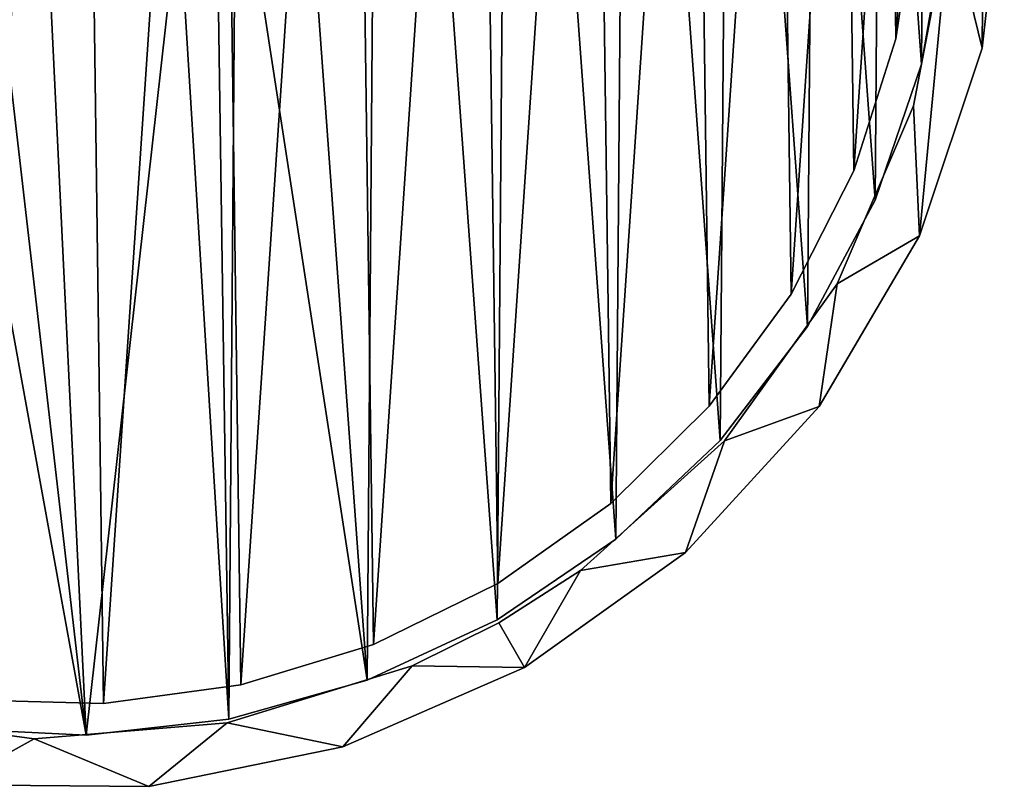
# Model space of a CAD drawing. Header units: millimetres. Extents: x 0 to 1133, y -557 to 576.
# Tile 139 of 193: x 329 to 357, y 386 to 408. Entities that reach past the tile are written whole.
import ezdxf

# ---------------------------------------------------------------- set-up
doc = ezdxf.new("R2010")
doc.units = ezdxf.units.MM
doc.header["$LTSCALE"] = 25.4
doc.layers.get('0').update_dxf_attribs({"true_color": 0xff5454})

# ---------------------------------------------------------------- blocks, each defined once
blk = doc.blocks.new('MORE-EYE-7826-7825-7608-CIRCLE.STL')
at = {"color": 250, "true_color": 0x262626}
mesh = blk.add_polyface(dxfattribs=at)
corners = [(623.623, 444.16, 35.069), (622.667, 432.043, 35.069), (621.804, 438.706, 35.069), (623.117, 437.647, 35.069), (624.761, 443.024, 35.069), (626.537, 449.116, 35.069), (627.522, 447.921, 35.069), (630.417, 453.358, 35.069), (631.272, 452.11, 35.069), (635.095, 456.701, 35.069), (635.834, 455.396, 35.069), (640.365, 458.998, 35.069), (640.996, 457.623, 35.069), (645.997, 460.149, 35.069), (646.517, 458.689, 35.069), (651.746, 460.103, 35.069), (652.137, 458.544, 35.069), (657.36, 458.864, 35.069), (657.594, 457.193, 35.069), (662.594, 456.484, 35.069), (662.634, 454.701, 35.069), (667.218, 453.069, 35.069), (667.02, 451.184, 35.069), (670.548, 446.806, 35.069), (671.031, 448.766, 35.069), (673.052, 441.772, 35.069), (673.867, 443.765, 35.069), (674.415, 436.317, 35.069), (675.6, 438.283, 35.069), (674.574, 430.697, 35.069), (675.51, 426.849, 35.069), (676.156, 432.561, 35.069), (621.714, 427.272, 35.069), (621.158, 432.994, 35.069), (623.447, 421.79, 35.069), (623.433, 426.473, 35.069), (625.378, 421.198, 35.069), (626.282, 416.789, 35.069), (628.411, 416.465, 35.069), (630.096, 412.486, 35.069), (632.391, 412.494, 35.069), (634.72, 409.071, 35.069), (637.132, 409.471, 35.069), (639.953, 406.691, 35.069), (642.411, 407.539, 35.069), (645.567, 405.452, 35.069), (647.983, 406.786, 35.069), (651.316, 405.406, 35.069), (653.586, 407.249, 35.069), (656.949, 406.557, 35.069), (658.959, 408.905, 35.069), (662.219, 408.854, 35.069), (661.479, 410.159, 35.069), (663.85, 411.678, 35.069), (666.897, 412.197, 35.069), (668.03, 415.438, 35.069), (670.777, 416.439, 35.069), (671.305, 420.008, 35.069), (673.691, 421.395, 35.069), (673.521, 425.175, 35.069)]
mesh.append_faces([[corners[k] for k in face] for face in [(30, 28, 31), (2, 32, 33)]], dxfattribs={"vtx0": -1, "color": 250})
mesh.append_faces([[corners[k] for k in face] for face in [(0, 1, 2), (1, 0, 3), (3, 0, 4), (4, 5, 6), (6, 7, 8), (8, 9, 10), (10, 11, 12), (12, 13, 14), (14, 15, 16), (16, 17, 18), (18, 19, 20), (20, 21, 22), (22, 21, 23), (23, 24, 25), (25, 26, 27), (27, 28, 29), (32, 2, 34), (34, 36, 37), (37, 38, 39), (39, 40, 41), (41, 42, 43), (43, 44, 45), (45, 46, 47), (47, 48, 49), (49, 50, 51), (51, 53, 54), (54, 55, 56), (56, 57, 58), (58, 29, 30)]], dxfattribs={"vtx0": -1, "vtx1": -1, "color": 250})
mesh.append_faces([[corners[k] for k in face] for face in [(29, 28, 30), (34, 2, 1)]], dxfattribs={"vtx0": -1, "vtx1": -1, "vtx2": -1, "color": 250})
mesh.append_faces([[corners[k] for k in face] for face in [(4, 0, 5), (6, 5, 7), (8, 7, 9), (10, 9, 11), (12, 11, 13), (14, 13, 15), (16, 15, 17), (18, 17, 19), (20, 19, 21), (23, 21, 24), (25, 24, 26), (27, 26, 28), (34, 1, 35), (34, 35, 36), (37, 36, 38), (39, 38, 40), (41, 40, 42), (43, 42, 44), (45, 44, 46), (47, 46, 48), (49, 48, 50), (51, 50, 52), (51, 52, 53), (54, 53, 55), (56, 55, 57), (58, 57, 59), (58, 59, 29)]], dxfattribs={"vtx0": -1, "vtx2": -1, "color": 250})
mesh = blk.add_polyface(dxfattribs=at)
corners = [(621.714, 427.272, 145.069), (621.804, 438.706, 145.069), (621.158, 432.994, 145.069), (623.447, 421.79, 145.069), (622.667, 432.043, 145.069), (623.433, 426.473, 145.069), (625.378, 421.198, 145.069), (626.282, 416.789, 145.069), (628.411, 416.465, 145.069), (630.096, 412.486, 145.069), (632.391, 412.494, 145.069), (634.72, 409.071, 145.069), (637.132, 409.471, 145.069), (639.953, 406.691, 145.069), (642.411, 407.539, 145.069), (645.567, 405.452, 145.069), (647.983, 406.786, 145.069), (651.316, 405.406, 145.069), (653.586, 407.249, 145.069), (656.949, 406.557, 145.069), (658.959, 408.905, 145.069), (662.219, 408.854, 145.069), (661.479, 410.159, 145.069), (663.85, 411.678, 145.069), (666.897, 412.197, 145.069), (668.03, 415.438, 145.069), (670.777, 416.439, 145.069), (671.305, 420.008, 145.069), (673.691, 421.395, 145.069), (673.521, 425.175, 145.069), (674.574, 430.697, 145.069), (675.51, 426.849, 145.069), (623.623, 444.16, 145.069), (623.117, 437.647, 145.069), (624.761, 443.024, 145.069), (626.537, 449.116, 145.069), (627.522, 447.921, 145.069), (630.417, 453.358, 145.069), (631.272, 452.11, 145.069), (635.095, 456.701, 145.069), (635.834, 455.396, 145.069), (640.365, 458.998, 145.069), (640.996, 457.623, 145.069), (645.997, 460.149, 145.069), (646.517, 458.689, 145.069), (651.746, 460.103, 145.069), (652.137, 458.544, 145.069), (657.36, 458.864, 145.069), (657.594, 457.193, 145.069), (662.594, 456.484, 145.069), (662.634, 454.701, 145.069), (667.218, 453.069, 145.069), (667.02, 451.184, 145.069), (670.548, 446.806, 145.069), (671.031, 448.766, 145.069), (673.052, 441.772, 145.069), (673.867, 443.765, 145.069), (674.415, 436.317, 145.069), (675.6, 438.283, 145.069), (676.156, 432.561, 145.069)]
mesh.append_faces([[corners[k] for k in face] for face in [(0, 1, 2), (58, 31, 59)]], dxfattribs={"vtx0": -1, "color": 250})
mesh.append_faces([[corners[k] for k in face] for face in [(4, 3, 5), (5, 3, 6), (6, 7, 8), (8, 9, 10), (10, 11, 12), (12, 13, 14), (14, 15, 16), (16, 17, 18), (18, 19, 20), (20, 21, 22), (22, 21, 23), (23, 24, 25), (25, 26, 27), (27, 28, 29), (29, 28, 30), (32, 34, 35), (35, 36, 37), (37, 38, 39), (39, 40, 41), (41, 42, 43), (43, 44, 45), (45, 46, 47), (47, 48, 49), (49, 50, 51), (51, 53, 54), (54, 55, 56), (56, 57, 58)]], dxfattribs={"vtx0": -1, "vtx1": -1, "color": 250})
mesh.append_faces([[corners[k] for k in face] for face in [(1, 3, 4), (58, 30, 31)]], dxfattribs={"vtx0": -1, "vtx1": -1, "vtx2": -1, "color": 250})
mesh.append_faces([[corners[k] for k in face] for face in [(1, 0, 3), (6, 3, 7), (8, 7, 9), (10, 9, 11), (12, 11, 13), (14, 13, 15), (16, 15, 17), (18, 17, 19), (20, 19, 21), (23, 21, 24), (25, 24, 26), (27, 26, 28), (30, 28, 31), (4, 32, 1), (32, 4, 33), (32, 33, 34), (35, 34, 36), (37, 36, 38), (39, 38, 40), (41, 40, 42), (43, 42, 44), (45, 44, 46), (47, 46, 48), (49, 48, 50), (51, 50, 52), (51, 52, 53), (54, 53, 55), (56, 55, 57), (58, 57, 30)]], dxfattribs={"vtx0": -1, "vtx2": -1, "color": 250})
mesh = blk.add_polyface(dxfattribs=at)
corners = [(623.06, 428.824, 143.069), (623.126, 437.133, 143.069), (622.758, 432.981, 143.069), (624.026, 424.769, 143.069), (624.155, 441.172, 143.069), (625.63, 420.922, 143.069), (625.819, 444.994, 143.069), (627.83, 417.382, 143.069), (628.074, 448.499, 143.069), (630.569, 414.24, 143.069), (630.863, 451.597, 143.069), (633.777, 411.579, 143.069), (634.112, 454.208, 143.069), (637.37, 409.466, 143.069), (635.884, 455.309, 143.069), (637.738, 456.263, 143.069), (641.256, 407.957, 143.069), (641.647, 457.711, 143.069), (643.578, 430.755, 143.069), (645.333, 407.092, 143.069), (643.478, 432.242, 143.069), (644.313, 429.458, 143.069), (645.538, 428.608, 143.069), (649.496, 406.891, 143.069), (647.011, 428.375, 143.069), (648.439, 428.803, 143.069), (652.179, 430.924, 143.069), (653.638, 407.361, 143.069), (653.28, 431.929, 143.069), (653.836, 433.312, 143.069), (657.65, 408.489, 143.069), (654.037, 458.113, 143.069), (658.031, 456.921, 143.069), (661.43, 410.246, 143.069), (661.783, 455.105, 143.069), (664.879, 412.587, 143.069), (665.194, 452.71, 143.069), (667.908, 415.451, 143.069), (668.178, 449.799, 143.069), (670.438, 418.763, 143.069), (670.655, 446.448, 143.069), (672.404, 422.438, 143.069), (672.563, 442.742, 143.069), (673.755, 426.382, 143.069), (673.852, 438.778, 143.069), (674.456, 430.49, 143.069), (674.488, 434.658, 143.069), (645.737, 458.512, 143.069), (644.034, 433.626, 143.069), (645.134, 434.631, 143.069), (648.875, 436.752, 143.069), (649.903, 458.647, 143.069), (650.303, 437.18, 143.069), (651.776, 436.947, 143.069), (653.001, 436.097, 143.069), (653.736, 434.8, 143.069)]
mesh.append_faces([[corners[k] for k in face] for face in [(0, 1, 2), (44, 45, 46)]], dxfattribs={"vtx0": -1, "color": 250})
mesh.append_faces([[corners[k] for k in face] for face in [(1, 3, 4), (4, 5, 6), (6, 7, 8), (8, 9, 10), (10, 11, 12), (12, 13, 14), (14, 13, 15), (15, 16, 17), (18, 19, 21), (21, 19, 22), (22, 23, 24), (24, 23, 25), (25, 23, 26), (26, 27, 28), (28, 27, 29), (31, 30, 32), (32, 33, 34), (34, 35, 36), (36, 37, 38), (38, 39, 40), (40, 41, 42), (42, 43, 44), (47, 50, 51), (51, 52, 31)]], dxfattribs={"vtx0": -1, "vtx1": -1, "color": 250})
mesh.append_faces([[corners[k] for k in face] for face in [(17, 16, 18), (29, 30, 31)]], dxfattribs={"vtx0": -1, "vtx1": -1, "vtx2": -1, "color": 250})
mesh.append_faces([[corners[k] for k in face] for face in [(1, 0, 3), (4, 3, 5), (6, 5, 7), (8, 7, 9), (10, 9, 11), (12, 11, 13), (15, 13, 16), (18, 16, 19), (17, 18, 20), (22, 19, 23), (26, 23, 27), (29, 27, 30), (32, 30, 33), (34, 33, 35), (36, 35, 37), (38, 37, 39), (40, 39, 41), (42, 41, 43), (44, 43, 45), (20, 47, 17), (47, 20, 48), (47, 48, 49), (47, 49, 50), (51, 50, 52), (31, 52, 53), (31, 53, 54), (31, 54, 55), (31, 55, 29)]], dxfattribs={"vtx0": -1, "vtx2": -1, "color": 250})
mesh = blk.add_polyface(dxfattribs=at)
corners = [(645.737, 458.512, 142.069), (643.478, 432.242, 142.069), (641.647, 457.711, 142.069), (644.034, 433.626, 142.069), (645.134, 434.631, 142.069), (648.875, 436.752, 142.069), (649.903, 458.647, 142.069), (650.303, 437.18, 142.069), (654.037, 458.113, 142.069), (651.776, 436.947, 142.069), (653.001, 436.097, 142.069), (653.736, 434.8, 142.069), (653.836, 433.312, 142.069), (623.126, 437.133, 142.069), (623.06, 428.824, 142.069), (622.758, 432.981, 142.069), (624.026, 424.769, 142.069), (624.155, 441.172, 142.069), (625.63, 420.922, 142.069), (625.819, 444.994, 142.069), (627.83, 417.382, 142.069), (628.074, 448.499, 142.069), (630.569, 414.24, 142.069), (630.863, 451.597, 142.069), (633.777, 411.579, 142.069), (634.112, 454.208, 142.069), (637.37, 409.466, 142.069), (635.884, 455.309, 142.069), (637.738, 456.263, 142.069), (641.256, 407.957, 142.069), (643.578, 430.755, 142.069), (645.333, 407.092, 142.069), (644.313, 429.458, 142.069), (645.538, 428.608, 142.069), (649.496, 406.891, 142.069), (647.011, 428.375, 142.069), (648.439, 428.803, 142.069), (652.179, 430.924, 142.069), (653.638, 407.361, 142.069), (653.28, 431.929, 142.069), (657.65, 408.489, 142.069), (658.031, 456.921, 142.069), (661.43, 410.246, 142.069), (661.783, 455.105, 142.069), (664.879, 412.587, 142.069), (665.194, 452.71, 142.069), (667.908, 415.451, 142.069), (668.178, 449.799, 142.069), (670.438, 418.763, 142.069), (670.655, 446.448, 142.069), (672.404, 422.438, 142.069), (672.563, 442.742, 142.069), (673.755, 426.382, 142.069), (673.852, 438.778, 142.069), (674.456, 430.49, 142.069), (674.488, 434.658, 142.069)]
mesh.append_faces([[corners[k] for k in face] for face in [(13, 14, 15), (54, 53, 55)]], dxfattribs={"vtx0": -1, "color": 250})
mesh.append_faces([[corners[k] for k in face] for face in [(0, 1, 2), (1, 0, 3), (3, 0, 4), (4, 0, 5), (5, 6, 7), (7, 8, 9), (9, 8, 10), (10, 8, 11), (11, 8, 12), (14, 13, 16), (16, 17, 18), (18, 19, 20), (20, 21, 22), (22, 23, 24), (24, 25, 26), (26, 28, 29), (29, 30, 31), (30, 2, 1), (31, 33, 34), (34, 37, 38), (38, 12, 40), (40, 41, 42), (42, 43, 44), (44, 45, 46), (46, 47, 48), (48, 49, 50), (50, 51, 52), (52, 53, 54)]], dxfattribs={"vtx0": -1, "vtx1": -1, "color": 250})
mesh.append_faces([[corners[k] for k in face] for face in [(29, 2, 30), (40, 12, 8)]], dxfattribs={"vtx0": -1, "vtx1": -1, "vtx2": -1, "color": 250})
mesh.append_faces([[corners[k] for k in face] for face in [(5, 0, 6), (7, 6, 8), (16, 13, 17), (18, 17, 19), (20, 19, 21), (22, 21, 23), (24, 23, 25), (26, 25, 27), (26, 27, 28), (29, 28, 2), (31, 30, 32), (31, 32, 33), (34, 33, 35), (34, 35, 36), (34, 36, 37), (38, 37, 39), (38, 39, 12), (40, 8, 41), (42, 41, 43), (44, 43, 45), (46, 45, 47), (48, 47, 49), (50, 49, 51), (52, 51, 53)]], dxfattribs={"vtx0": -1, "vtx2": -1, "color": 250})
at = {"color": 0}
mesh = blk.add_polyface(dxfattribs=at)
corners = [(624.036, 428.438, 43.85), (623.929, 436.458, 43.85), (623.659, 432.443, 43.85), (624.84, 440.377, 43.85), (625.051, 424.545, 43.85), (626.367, 444.099, 43.85), (626.678, 420.865, 43.85), (628.472, 447.528, 43.85), (628.873, 417.493, 43.85), (631.099, 450.575, 43.85), (631.581, 414.518, 43.85), (634.182, 453.16, 43.85), (634.731, 412.015, 43.85), (637.639, 455.219, 43.85), (638.242, 410.05, 43.85), (641.381, 456.695, 43.85), (642.023, 408.674, 43.85), (645.312, 457.553, 43.85), (645.975, 407.922, 43.85), (649.33, 457.768, 43.85), (649.997, 407.813, 43.85), (653.33, 457.337, 43.85), (653.984, 408.352, 43.85), (657.209, 456.269, 43.85), (657.833, 409.523, 43.85), (660.867, 454.593, 43.85), (661.445, 411.296, 43.85), (664.208, 452.352, 43.85), (664.725, 413.625, 43.85), (667.146, 449.604, 43.85), (667.589, 416.451, 43.85), (669.606, 446.42, 43.85), (669.963, 419.699, 43.85), (671.523, 442.883, 43.85), (671.785, 423.286, 43.85), (672.848, 439.084, 43.85), (673.008, 427.119, 43.85), (673.547, 435.122, 43.85), (673.6, 431.099, 43.85)]
mesh.append_faces([[corners[k] for k in face] for face in [(0, 1, 2), (37, 36, 38)]], dxfattribs={"vtx0": -1, "color": 0})
mesh.append_faces([[corners[k] for k in face] for face in [(1, 0, 3), (3, 4, 5), (5, 6, 7), (7, 8, 9), (9, 10, 11), (11, 12, 13), (13, 14, 15), (15, 16, 17), (17, 18, 19), (19, 20, 21), (21, 22, 23), (23, 24, 25), (25, 26, 27), (27, 28, 29), (29, 30, 31), (31, 32, 33), (33, 34, 35), (35, 36, 37)]], dxfattribs={"vtx0": -1, "vtx1": -1, "color": 0})
mesh.append_faces([[corners[k] for k in face] for face in [(3, 0, 4), (5, 4, 6), (7, 6, 8), (9, 8, 10), (11, 10, 12), (13, 12, 14), (15, 14, 16), (17, 16, 18), (19, 18, 20), (21, 20, 22), (23, 22, 24), (25, 24, 26), (27, 26, 28), (29, 28, 30), (31, 30, 32), (33, 32, 34), (35, 34, 36)]], dxfattribs={"vtx0": -1, "vtx2": -1, "color": 0})
at = {"color": 7, "true_color": 0xffffff}
mesh = blk.add_polyface(dxfattribs=at)
corners = [(623.929, 436.458, 42.85), (624.036, 428.438, 42.85), (623.659, 432.443, 42.85), (624.84, 440.377, 42.85), (625.051, 424.545, 42.85), (626.367, 444.099, 42.85), (626.678, 420.865, 42.85), (628.472, 447.528, 42.85), (628.873, 417.493, 42.85), (631.099, 450.575, 42.85), (631.581, 414.518, 42.85), (634.182, 453.16, 42.85), (634.731, 412.015, 42.85), (637.639, 455.219, 42.85), (638.242, 410.05, 42.85), (641.381, 456.695, 42.85), (642.023, 408.674, 42.85), (645.312, 457.553, 42.85), (645.975, 407.922, 42.85), (649.33, 457.768, 42.85), (649.997, 407.813, 42.85), (653.33, 457.337, 42.85), (653.984, 408.352, 42.85), (657.209, 456.269, 42.85), (657.833, 409.523, 42.85), (660.867, 454.593, 42.85), (661.445, 411.296, 42.85), (664.208, 452.352, 42.85), (664.725, 413.625, 42.85), (667.146, 449.604, 42.85), (667.589, 416.451, 42.85), (669.606, 446.42, 42.85), (669.963, 419.699, 42.85), (671.523, 442.883, 42.85), (671.785, 423.286, 42.85), (672.848, 439.084, 42.85), (673.008, 427.119, 42.85), (673.547, 435.122, 42.85), (673.6, 431.099, 42.85)]
mesh.append_faces([[corners[k] for k in face] for face in [(0, 1, 2), (36, 37, 38)]], dxfattribs={"vtx0": -1, "color": 7})
mesh.append_faces([[corners[k] for k in face] for face in [(1, 3, 4), (4, 5, 6), (6, 7, 8), (8, 9, 10), (10, 11, 12), (12, 13, 14), (14, 15, 16), (16, 17, 18), (18, 19, 20), (20, 21, 22), (22, 23, 24), (24, 25, 26), (26, 27, 28), (28, 29, 30), (30, 31, 32), (32, 33, 34), (34, 35, 36)]], dxfattribs={"vtx0": -1, "vtx1": -1, "color": 7})
mesh.append_faces([[corners[k] for k in face] for face in [(1, 0, 3), (4, 3, 5), (6, 5, 7), (8, 7, 9), (10, 9, 11), (12, 11, 13), (14, 13, 15), (16, 15, 17), (18, 17, 19), (20, 19, 21), (22, 21, 23), (24, 23, 25), (26, 25, 27), (28, 27, 29), (30, 29, 31), (32, 31, 33), (34, 33, 35), (36, 35, 37)]], dxfattribs={"vtx0": -1, "vtx2": -1, "color": 7})
at = {"color": 250, "true_color": 0x262626}
mesh = blk.add_polyface(dxfattribs=at)
corners = [(676.156, 432.561, 35.069), (675.51, 426.849, 145.069), (675.51, 426.849, 35.069), (676.156, 432.561, 145.069)]
mesh.append_faces([[corners[k] for k in face] for face in [(0, 1, 2), (1, 0, 3)]], dxfattribs={"vtx0": -1, "color": 250})
at = {"color": 0}
mesh = blk.add_polyface(dxfattribs=at)
corners = [(673.6, 431.099, 42.85), (673.008, 427.119, 43.85), (673.008, 427.119, 42.85), (673.6, 431.099, 43.85)]
mesh.append_faces([[corners[k] for k in face] for face in [(0, 1, 2), (1, 0, 3)]], dxfattribs={"vtx0": -1, "color": 0})
at = {"color": 250, "true_color": 0x262626}
mesh = blk.add_polyface(dxfattribs=at)
corners = [(674.574, 430.697, 145.069), (673.521, 425.175, 35.069), (673.521, 425.175, 145.069), (674.574, 430.697, 35.069)]
mesh.append_faces([[corners[k] for k in face] for face in [(0, 1, 2), (1, 0, 3)]], dxfattribs={"vtx0": -1, "color": 250})
mesh = blk.add_polyface(dxfattribs=at)
corners = [(674.456, 430.49, 142.069), (673.755, 426.382, 143.069), (673.755, 426.382, 142.069), (674.456, 430.49, 143.069)]
mesh.append_faces([[corners[k] for k in face] for face in [(0, 1, 2), (1, 0, 3)]], dxfattribs={"vtx0": -1, "color": 250})
at = {"color": 0}
mesh = blk.add_polyface(dxfattribs=at)
corners = [(673.008, 427.119, 42.85), (671.785, 423.286, 43.85), (671.785, 423.286, 42.85), (673.008, 427.119, 43.85)]
mesh.append_faces([[corners[k] for k in face] for face in [(0, 1, 2), (1, 0, 3)]], dxfattribs={"vtx0": -1, "color": 0})
at = {"color": 250, "true_color": 0x262626}
mesh = blk.add_polyface(dxfattribs=at)
corners = [(675.51, 426.849, 35.069), (673.691, 421.395, 145.069), (673.691, 421.395, 35.069), (675.51, 426.849, 145.069)]
mesh.append_faces([[corners[k] for k in face] for face in [(0, 1, 2), (1, 0, 3)]], dxfattribs={"vtx0": -1, "color": 250})
mesh = blk.add_polyface(dxfattribs=at)
corners = [(673.755, 426.382, 142.069), (672.404, 422.438, 143.069), (672.404, 422.438, 142.069), (673.755, 426.382, 143.069)]
mesh.append_faces([[corners[k] for k in face] for face in [(0, 1, 2), (1, 0, 3)]], dxfattribs={"vtx0": -1, "color": 250})
mesh = blk.add_polyface(dxfattribs=at)
corners = [(673.521, 425.175, 145.069), (671.305, 420.008, 35.069), (671.305, 420.008, 145.069), (673.521, 425.175, 35.069)]
mesh.append_faces([[corners[k] for k in face] for face in [(0, 1, 2), (1, 0, 3)]], dxfattribs={"vtx0": -1, "color": 250})
at = {"color": 0}
mesh = blk.add_polyface(dxfattribs=at)
corners = [(671.785, 423.286, 42.85), (669.963, 419.699, 43.85), (669.963, 419.699, 42.85), (671.785, 423.286, 43.85)]
mesh.append_faces([[corners[k] for k in face] for face in [(0, 1, 2), (1, 0, 3)]], dxfattribs={"vtx0": -1, "color": 0})
at = {"color": 250, "true_color": 0x262626}
mesh = blk.add_polyface(dxfattribs=at)
corners = [(672.404, 422.438, 142.069), (670.438, 418.763, 143.069), (670.438, 418.763, 142.069), (672.404, 422.438, 143.069)]
mesh.append_faces([[corners[k] for k in face] for face in [(0, 1, 2), (1, 0, 3)]], dxfattribs={"vtx0": -1, "color": 250})
mesh = blk.add_polyface(dxfattribs=at)
corners = [(673.691, 421.395, 35.069), (670.777, 416.439, 145.069), (670.777, 416.439, 35.069), (673.691, 421.395, 145.069)]
mesh.append_faces([[corners[k] for k in face] for face in [(0, 1, 2), (1, 0, 3)]], dxfattribs={"vtx0": -1, "color": 250})
mesh = blk.add_polyface(dxfattribs=at)
corners = [(671.305, 420.008, 145.069), (668.03, 415.438, 35.069), (668.03, 415.438, 145.069), (671.305, 420.008, 35.069)]
mesh.append_faces([[corners[k] for k in face] for face in [(0, 1, 2), (1, 0, 3)]], dxfattribs={"vtx0": -1, "color": 250})
at = {"color": 0}
mesh = blk.add_polyface(dxfattribs=at)
corners = [(669.963, 419.699, 42.85), (667.589, 416.451, 43.85), (667.589, 416.451, 42.85), (669.963, 419.699, 43.85)]
mesh.append_faces([[corners[k] for k in face] for face in [(0, 1, 2), (1, 0, 3)]], dxfattribs={"vtx0": -1, "color": 0})
at = {"color": 250, "true_color": 0x262626}
mesh = blk.add_polyface(dxfattribs=at)
corners = [(670.438, 418.763, 142.069), (667.908, 415.451, 143.069), (667.908, 415.451, 142.069), (670.438, 418.763, 143.069)]
mesh.append_faces([[corners[k] for k in face] for face in [(0, 1, 2), (1, 0, 3)]], dxfattribs={"vtx0": -1, "color": 250})
at = {"color": 0}
mesh = blk.add_polyface(dxfattribs=at)
corners = [(667.589, 416.451, 43.85), (664.725, 413.625, 42.85), (667.589, 416.451, 42.85), (664.725, 413.625, 43.85)]
mesh.append_faces([[corners[k] for k in face] for face in [(0, 1, 2), (1, 0, 3)]], dxfattribs={"vtx0": -1, "color": 0})
at = {"color": 250, "true_color": 0x262626}
mesh = blk.add_polyface(dxfattribs=at)
corners = [(670.777, 416.439, 35.069), (666.897, 412.197, 145.069), (666.897, 412.197, 35.069), (670.777, 416.439, 145.069)]
mesh.append_faces([[corners[k] for k in face] for face in [(0, 1, 2), (1, 0, 3)]], dxfattribs={"vtx0": -1, "color": 250})
mesh = blk.add_polyface(dxfattribs=at)
corners = [(663.85, 411.678, 145.069), (668.03, 415.438, 35.069), (663.85, 411.678, 35.069), (668.03, 415.438, 145.069)]
mesh.append_faces([[corners[k] for k in face] for face in [(0, 1, 2), (1, 0, 3)]], dxfattribs={"vtx0": -1, "color": 250})
mesh = blk.add_polyface(dxfattribs=at)
corners = [(667.908, 415.451, 143.069), (664.879, 412.587, 142.069), (667.908, 415.451, 142.069), (664.879, 412.587, 143.069)]
mesh.append_faces([[corners[k] for k in face] for face in [(0, 1, 2), (1, 0, 3)]], dxfattribs={"vtx0": -1, "color": 250})
at = {"color": 0}
mesh = blk.add_polyface(dxfattribs=at)
corners = [(664.725, 413.625, 43.85), (661.445, 411.296, 42.85), (664.725, 413.625, 42.85), (661.445, 411.296, 43.85)]
mesh.append_faces([[corners[k] for k in face] for face in [(0, 1, 2), (1, 0, 3)]], dxfattribs={"vtx0": -1, "color": 0})
at = {"color": 250, "true_color": 0x262626}
mesh = blk.add_polyface(dxfattribs=at)
corners = [(664.879, 412.587, 143.069), (661.43, 410.246, 142.069), (664.879, 412.587, 142.069), (661.43, 410.246, 143.069)]
mesh.append_faces([[corners[k] for k in face] for face in [(0, 1, 2), (1, 0, 3)]], dxfattribs={"vtx0": -1, "color": 250})
mesh = blk.add_polyface(dxfattribs=at)
corners = [(666.897, 412.197, 145.069), (662.219, 408.854, 35.069), (666.897, 412.197, 35.069), (662.219, 408.854, 145.069)]
mesh.append_faces([[corners[k] for k in face] for face in [(0, 1, 2), (1, 0, 3)]], dxfattribs={"vtx0": -1, "color": 250})
mesh = blk.add_polyface(dxfattribs=at)
corners = [(661.479, 410.159, 145.069), (663.85, 411.678, 35.069), (661.479, 410.159, 35.069), (663.85, 411.678, 145.069)]
mesh.append_faces([[corners[k] for k in face] for face in [(0, 1, 2), (1, 0, 3)]], dxfattribs={"vtx0": -1, "color": 250})
at = {"color": 0}
mesh = blk.add_polyface(dxfattribs=at)
corners = [(661.445, 411.296, 43.85), (657.833, 409.523, 42.85), (661.445, 411.296, 42.85), (657.833, 409.523, 43.85)]
mesh.append_faces([[corners[k] for k in face] for face in [(0, 1, 2), (1, 0, 3)]], dxfattribs={"vtx0": -1, "color": 0})
at = {"color": 250, "true_color": 0x262626}
mesh = blk.add_polyface(dxfattribs=at)
corners = [(661.43, 410.246, 143.069), (657.65, 408.489, 142.069), (661.43, 410.246, 142.069), (657.65, 408.489, 143.069)]
mesh.append_faces([[corners[k] for k in face] for face in [(0, 1, 2), (1, 0, 3)]], dxfattribs={"vtx0": -1, "color": 250})
mesh = blk.add_polyface(dxfattribs=at)
corners = [(658.959, 408.905, 145.069), (661.479, 410.159, 35.069), (658.959, 408.905, 35.069), (661.479, 410.159, 145.069)]
mesh.append_faces([[corners[k] for k in face] for face in [(0, 1, 2), (1, 0, 3)]], dxfattribs={"vtx0": -1, "color": 250})
at = {"color": 0}
mesh = blk.add_polyface(dxfattribs=at)
corners = [(657.833, 409.523, 43.85), (653.984, 408.352, 42.85), (657.833, 409.523, 42.85), (653.984, 408.352, 43.85)]
mesh.append_faces([[corners[k] for k in face] for face in [(0, 1, 2), (1, 0, 3)]], dxfattribs={"vtx0": -1, "color": 0})
at = {"color": 250, "true_color": 0x262626}
mesh = blk.add_polyface(dxfattribs=at)
corners = [(653.586, 407.249, 145.069), (658.959, 408.905, 35.069), (653.586, 407.249, 35.069), (658.959, 408.905, 145.069)]
mesh.append_faces([[corners[k] for k in face] for face in [(0, 1, 2), (1, 0, 3)]], dxfattribs={"vtx0": -1, "color": 250})
mesh = blk.add_polyface(dxfattribs=at)
corners = [(662.219, 408.854, 145.069), (656.949, 406.557, 35.069), (662.219, 408.854, 35.069), (656.949, 406.557, 145.069)]
mesh.append_faces([[corners[k] for k in face] for face in [(0, 1, 2), (1, 0, 3)]], dxfattribs={"vtx0": -1, "color": 250})
at = {"color": 0}
mesh = blk.add_polyface(dxfattribs=at)
corners = [(653.984, 408.352, 43.85), (649.997, 407.813, 42.85), (653.984, 408.352, 42.85), (649.997, 407.813, 43.85)]
mesh.append_faces([[corners[k] for k in face] for face in [(0, 1, 2), (1, 0, 3)]], dxfattribs={"vtx0": -1, "color": 0})
at = {"color": 250, "true_color": 0x262626}
mesh = blk.add_polyface(dxfattribs=at)
corners = [(657.65, 408.489, 143.069), (653.638, 407.361, 142.069), (657.65, 408.489, 142.069), (653.638, 407.361, 143.069)]
mesh.append_faces([[corners[k] for k in face] for face in [(0, 1, 2), (1, 0, 3)]], dxfattribs={"vtx0": -1, "color": 250})
at = {"color": 0}
mesh = blk.add_polyface(dxfattribs=at)
corners = [(649.997, 407.813, 43.85), (645.975, 407.922, 42.85), (649.997, 407.813, 42.85), (645.975, 407.922, 43.85)]
mesh.append_faces([[corners[k] for k in face] for face in [(0, 1, 2), (1, 0, 3)]], dxfattribs={"vtx0": -1, "color": 0})
at = {"color": 250, "true_color": 0x262626}
mesh = blk.add_polyface(dxfattribs=at)
corners = [(642.411, 407.539, 145.069), (647.983, 406.786, 35.069), (642.411, 407.539, 35.069), (647.983, 406.786, 145.069)]
mesh.append_faces([[corners[k] for k in face] for face in [(0, 1, 2), (1, 0, 3)]], dxfattribs={"vtx0": -1, "color": 250})
mesh = blk.add_polyface(dxfattribs=at)
corners = [(647.983, 406.786, 145.069), (653.586, 407.249, 35.069), (647.983, 406.786, 35.069), (653.586, 407.249, 145.069)]
mesh.append_faces([[corners[k] for k in face] for face in [(0, 1, 2), (1, 0, 3)]], dxfattribs={"vtx0": -1, "color": 250})
mesh = blk.add_polyface(dxfattribs=at)
corners = [(653.638, 407.361, 143.069), (649.496, 406.891, 142.069), (653.638, 407.361, 142.069), (649.496, 406.891, 143.069)]
mesh.append_faces([[corners[k] for k in face] for face in [(0, 1, 2), (1, 0, 3)]], dxfattribs={"vtx0": -1, "color": 250})
mesh = blk.add_polyface(dxfattribs=at)
corners = [(649.496, 406.891, 143.069), (645.333, 407.092, 142.069), (649.496, 406.891, 142.069), (645.333, 407.092, 143.069)]
mesh.append_faces([[corners[k] for k in face] for face in [(0, 1, 2), (1, 0, 3)]], dxfattribs={"vtx0": -1, "color": 250})
mesh = blk.add_polyface(dxfattribs=at)
corners = [(656.949, 406.557, 145.069), (651.316, 405.406, 35.069), (656.949, 406.557, 35.069), (651.316, 405.406, 145.069)]
mesh.append_faces([[corners[k] for k in face] for face in [(0, 1, 2), (1, 0, 3)]], dxfattribs={"vtx0": -1, "color": 250})
mesh = blk.add_polyface(dxfattribs=at)
corners = [(651.316, 405.406, 145.069), (645.567, 405.452, 35.069), (651.316, 405.406, 35.069), (645.567, 405.452, 145.069)]
mesh.append_faces([[corners[k] for k in face] for face in [(0, 1, 2), (1, 0, 3)]], dxfattribs={"vtx0": -1, "color": 250})

msp = doc.modelspace()

# ---------------------------------------------------------------- block references
at = {"color": 0}
msp.add_blockref('MORE-EYE-7826-7825-7608-CIRCLE.STL', (-318.744, -19.186, -35.069), dxfattribs=at)

doc.saveas('drawing.dxf')
